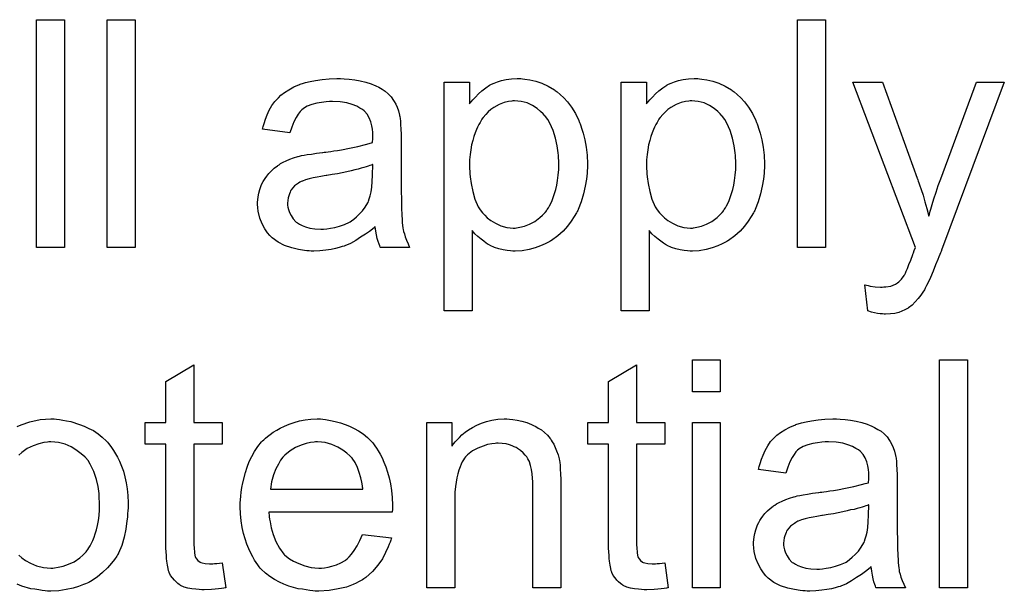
# Model space of a CAD drawing. Extents: x -2.2 to 8.3, y -2.9 to 5.2.
# Tile 78 of 205: x 3.945 to 4.291, y -0.502 to -0.301. Entities that reach past the tile are written whole.
import ezdxf

# ---------------------------------------------------------------- set-up
doc = ezdxf.new("R2010")
doc.units = 0
doc.layers.add('acc-ni-360-20-in-a_document', color=1, linetype='CONTINUOUS')

msp = doc.modelspace()

# ---------------------------------------------------------------- linework, layer by layer
at = {"layer": 'acc-ni-360-20-in-a_document', "color": 1}
for points in [[(3.960444, -0.381483), (3.95061, -0.381483), (3.95061, -0.301419), (3.960444, -0.301419), (3.960444, -0.381483)], [(3.98532, -0.381483), (3.975485, -0.381483), (3.975485, -0.301419), (3.98532, -0.301419), (3.98532, -0.381483)], [(4.228058, -0.381483), (4.218224, -0.381483), (4.218224, -0.301419), (4.228058, -0.301419), (4.228058, -0.381483)], [(4.058789, -0.322245), (4.060524, -0.32236), (4.062491, -0.322592), (4.064458, -0.322939), (4.066425, -0.323402), (4.068276, -0.32398), (4.068508, -0.324096), (4.069086, -0.324327), (4.069896, -0.324674), (4.070938, -0.325137), (4.072095, -0.325831), (4.073251, -0.326526), (4.074293, -0.327451), (4.075218, -0.328377), (4.075334, -0.328493), (4.075566, -0.32884), (4.075913, -0.329418), (4.076375, -0.330112), (4.076954, -0.331154), (4.077417, -0.332195), (4.07788, -0.333468), (4.078227, -0.334972), (4.078227, -0.335087), (4.078342, -0.335435), (4.078458, -0.336129), (4.078574, -0.337054), (4.078574, -0.338327), (4.078689, -0.339831), (4.078805, -0.341798), (4.078805, -0.343996), (4.078805, -0.357186), (4.078805, -0.357302), (4.078805, -0.357765), (4.078805, -0.358459), (4.078805, -0.359384), (4.078805, -0.360426), (4.078805, -0.361698), (4.078921, -0.364475), (4.078921, -0.367368), (4.079037, -0.37026), (4.079152, -0.371533), (4.079152, -0.37269), (4.079268, -0.373731), (4.079384, -0.374541), (4.079384, -0.374657), (4.079499, -0.37512), (4.079615, -0.375814), (4.079962, -0.376739), (4.080193, -0.377781), (4.080656, -0.378938), (4.081235, -0.38021), (4.081813, -0.381483), (4.071516, -0.381483), (4.0714, -0.381367), (4.071285, -0.380905), (4.071053, -0.380326), (4.070706, -0.379401), (4.070359, -0.378359), (4.070128, -0.377087), (4.069896, -0.375698), (4.069665, -0.374194), (4.069549, -0.374194), (4.069433, -0.374425), (4.068739, -0.375004), (4.067698, -0.375814), (4.066309, -0.376855), (4.064574, -0.377896), (4.062838, -0.379053), (4.060987, -0.380095), (4.05902, -0.380905), (4.058789, -0.38102), (4.058095, -0.381136), (4.057053, -0.381483), (4.055781, -0.38183), (4.054161, -0.382177), (4.05231, -0.382409), (4.050227, -0.38264), (4.048145, -0.382756), (4.047219, -0.382756), (4.046525, -0.38264), (4.045715, -0.38264), (4.044789, -0.382524), (4.042707, -0.382177), (4.040393, -0.381599), (4.037847, -0.380789), (4.035533, -0.379632), (4.033451, -0.378128), (4.033219, -0.377896), (4.032641, -0.377318), (4.031831, -0.376277), (4.030905, -0.374888), (4.02998, -0.373153), (4.02917, -0.371186), (4.028591, -0.368756), (4.028476, -0.367599), (4.02836, -0.366211), (4.02836, -0.365979), (4.02836, -0.365517), (4.028476, -0.364707), (4.028591, -0.363665), (4.028823, -0.362393), (4.02917, -0.36112), (4.029633, -0.359731), (4.030211, -0.358459), (4.030327, -0.358343), (4.030558, -0.35788), (4.031021, -0.357186), (4.031599, -0.356376), (4.032294, -0.355451), (4.033219, -0.354525), (4.034145, -0.353599), (4.035302, -0.352789), (4.035418, -0.352674), (4.03588, -0.352442), (4.036459, -0.35198), (4.037385, -0.351517), (4.038426, -0.351054), (4.039698, -0.350476), (4.040971, -0.350013), (4.042475, -0.34955), (4.042591, -0.34955), (4.043054, -0.349434), (4.043748, -0.349203), (4.044674, -0.349087), (4.045831, -0.348856), (4.047335, -0.348624), (4.04907, -0.348277), (4.051153, -0.348046), (4.051269, -0.348046), (4.051731, -0.34793), (4.05231, -0.34793), (4.05312, -0.347814), (4.054045, -0.347699), (4.055202, -0.347467), (4.056475, -0.347352), (4.057863, -0.34712), (4.06064, -0.346542), (4.063648, -0.345963), (4.066309, -0.345269), (4.067582, -0.344922), (4.068739, -0.344575), (4.068739, -0.344459), (4.068739, -0.344228), (4.068855, -0.343534), (4.068855, -0.342724), (4.068855, -0.342261), (4.068855, -0.342029), (4.068855, -0.341914), (4.068855, -0.341798), (4.068855, -0.341104), (4.068739, -0.339947), (4.068508, -0.338674), (4.068161, -0.337286), (4.067582, -0.335897), (4.066888, -0.334625), (4.065962, -0.333583), (4.065847, -0.333468), (4.065268, -0.333005), (4.064343, -0.332542), (4.063186, -0.331848), (4.061566, -0.331269), (4.059715, -0.330691), (4.057401, -0.330344), (4.05474, -0.330228), (4.053582, -0.330228), (4.052425, -0.330344), (4.050806, -0.330575), (4.049186, -0.330807), (4.04745, -0.331269), (4.045831, -0.331848), (4.044442, -0.332658), (4.044327, -0.332773), (4.043864, -0.33312), (4.043285, -0.333699), (4.042591, -0.334625), (4.041897, -0.335782), (4.041087, -0.337286), (4.040393, -0.339137), (4.039698, -0.341219), (4.030095, -0.339947), (4.030095, -0.339831), (4.030211, -0.339715), (4.030211, -0.339368), (4.030327, -0.338906), (4.030674, -0.337864), (4.031137, -0.33636), (4.031715, -0.334856), (4.032409, -0.333236), (4.033335, -0.331616), (4.034376, -0.330112), (4.034492, -0.329997), (4.034955, -0.329534), (4.035649, -0.32884), (4.036575, -0.327914), (4.037847, -0.326988), (4.039351, -0.326063), (4.041087, -0.325022), (4.043054, -0.324212), (4.043169, -0.324212), (4.043285, -0.324096), (4.043632, -0.32398), (4.044095, -0.323865), (4.045252, -0.323517), (4.046872, -0.32317), (4.048723, -0.322823), (4.051037, -0.322476), (4.053467, -0.322245), (4.056244, -0.322129), (4.057516, -0.322129), (4.058789, -0.322245)], [(4.121498, -0.322245), (4.122308, -0.32236), (4.124044, -0.322592), (4.126126, -0.323055), (4.128325, -0.323749), (4.130523, -0.32479), (4.132721, -0.326063), (4.132837, -0.326063), (4.132953, -0.326294), (4.133647, -0.326757), (4.134688, -0.327683), (4.135961, -0.328839), (4.137349, -0.330344), (4.138738, -0.332195), (4.140126, -0.334393), (4.141283, -0.336823), (4.141283, -0.336938), (4.141399, -0.33717), (4.141515, -0.337517), (4.141746, -0.33798), (4.141977, -0.338674), (4.142209, -0.339484), (4.142787, -0.341335), (4.143366, -0.343649), (4.143828, -0.346195), (4.144176, -0.349087), (4.144291, -0.352095), (4.144291, -0.352211), (4.144291, -0.352442), (4.144291, -0.352905), (4.144291, -0.353599), (4.144176, -0.354409), (4.144176, -0.355335), (4.143944, -0.357417), (4.143481, -0.359963), (4.142903, -0.362624), (4.142093, -0.365401), (4.141052, -0.368178), (4.141052, -0.368293), (4.140936, -0.368525), (4.140705, -0.368872), (4.140473, -0.369334), (4.139663, -0.370607), (4.138622, -0.372227), (4.137349, -0.373962), (4.13573, -0.375698), (4.133878, -0.377433), (4.13168, -0.379053), (4.131564, -0.379053), (4.131449, -0.379169), (4.131101, -0.3794), (4.130639, -0.379632), (4.129482, -0.38021), (4.127862, -0.380904), (4.125895, -0.381599), (4.123812, -0.382177), (4.121383, -0.38264), (4.118953, -0.382756), (4.118143, -0.382756), (4.117217, -0.38264), (4.11606, -0.382524), (4.114672, -0.382293), (4.113168, -0.381946), (4.111664, -0.381483), (4.11016, -0.380789), (4.110044, -0.380673), (4.109466, -0.380442), (4.108771, -0.379979), (4.107846, -0.379285), (4.10692, -0.378591), (4.105763, -0.377665), (4.104722, -0.376624), (4.103796, -0.375467), (4.103796, -0.403697), (4.093962, -0.403697), (4.093962, -0.323402), (4.102871, -0.323402), (4.102871, -0.331038), (4.102986, -0.330806), (4.103449, -0.330344), (4.104028, -0.329534), (4.104953, -0.328608), (4.105995, -0.327451), (4.107152, -0.32641), (4.10854, -0.325368), (4.109928, -0.324443), (4.11016, -0.324327), (4.110623, -0.324096), (4.111548, -0.323749), (4.112705, -0.323286), (4.114094, -0.322823), (4.115713, -0.322476), (4.117565, -0.322245), (4.119647, -0.322129), (4.12092, -0.322129), (4.121498, -0.322245)], [(4.183745, -0.322245), (4.184555, -0.32236), (4.18629, -0.322592), (4.188373, -0.323055), (4.190571, -0.323749), (4.19277, -0.32479), (4.194968, -0.326063), (4.195084, -0.326063), (4.195199, -0.326294), (4.195894, -0.326757), (4.196935, -0.327683), (4.198208, -0.328839), (4.199596, -0.330344), (4.200984, -0.332195), (4.202373, -0.334393), (4.20353, -0.336823), (4.20353, -0.336938), (4.203645, -0.33717), (4.203761, -0.337517), (4.203993, -0.33798), (4.204224, -0.338674), (4.204455, -0.339484), (4.205034, -0.341335), (4.205612, -0.343649), (4.206075, -0.346195), (4.206422, -0.349087), (4.206538, -0.352095), (4.206538, -0.352211), (4.206538, -0.352442), (4.206538, -0.352905), (4.206538, -0.353599), (4.206422, -0.354409), (4.206422, -0.355335), (4.206191, -0.357417), (4.205728, -0.359963), (4.20515, -0.362624), (4.20434, -0.365401), (4.203298, -0.368178), (4.203298, -0.368293), (4.203183, -0.368525), (4.202951, -0.368872), (4.20272, -0.369334), (4.20191, -0.370607), (4.200869, -0.372227), (4.199596, -0.373962), (4.197976, -0.375698), (4.196125, -0.377433), (4.193927, -0.379053), (4.193811, -0.379053), (4.193695, -0.379169), (4.193348, -0.3794), (4.192885, -0.379632), (4.191728, -0.38021), (4.190109, -0.380904), (4.188142, -0.381599), (4.186059, -0.382177), (4.183629, -0.38264), (4.1812, -0.382756), (4.18039, -0.382756), (4.179464, -0.38264), (4.178307, -0.382524), (4.176919, -0.382293), (4.175415, -0.381946), (4.17391, -0.381483), (4.172406, -0.380789), (4.172291, -0.380673), (4.171712, -0.380442), (4.171018, -0.379979), (4.170092, -0.379285), (4.169167, -0.378591), (4.16801, -0.377665), (4.166968, -0.376624), (4.166043, -0.375467), (4.166043, -0.403697), (4.156208, -0.403697), (4.156208, -0.323402), (4.165117, -0.323402), (4.165117, -0.331038), (4.165233, -0.330806), (4.165696, -0.330344), (4.166274, -0.329534), (4.1672, -0.328608), (4.168241, -0.327451), (4.169398, -0.32641), (4.170787, -0.325368), (4.172175, -0.324443), (4.172406, -0.324327), (4.172869, -0.324096), (4.173795, -0.323749), (4.174952, -0.323286), (4.17634, -0.322823), (4.17796, -0.322476), (4.179811, -0.322245), (4.181894, -0.322129), (4.183167, -0.322129), (4.183745, -0.322245)], [(4.268784, -0.382409), (4.268784, -0.382524), (4.268669, -0.382871), (4.268437, -0.383334), (4.268206, -0.383913), (4.267859, -0.384723), (4.267512, -0.385648), (4.266702, -0.387615), (4.265892, -0.389813), (4.264966, -0.392012), (4.264041, -0.393979), (4.263578, -0.394788), (4.263231, -0.395598), (4.263115, -0.39583), (4.262768, -0.396408), (4.26219, -0.397218), (4.261495, -0.39826), (4.26057, -0.399416), (4.259529, -0.400574), (4.258487, -0.401731), (4.257215, -0.402656), (4.257099, -0.402772), (4.256636, -0.403003), (4.255942, -0.40335), (4.2549, -0.403813), (4.253743, -0.404276), (4.252355, -0.404623), (4.250851, -0.404854), (4.249115, -0.40497), (4.248653, -0.40497), (4.248074, -0.404854), (4.247264, -0.404854), (4.246339, -0.404623), (4.245297, -0.404392), (4.24414, -0.40416), (4.242868, -0.403697), (4.241826, -0.394557), (4.241942, -0.394557), (4.242405, -0.394673), (4.242983, -0.394788), (4.243678, -0.39502), (4.245529, -0.395367), (4.24738, -0.395483), (4.247958, -0.395483), (4.248537, -0.395367), (4.249231, -0.395367), (4.250967, -0.39502), (4.251777, -0.394673), (4.252587, -0.394326), (4.252702, -0.394326), (4.252934, -0.394094), (4.253281, -0.393863), (4.253743, -0.393516), (4.254785, -0.39259), (4.25571, -0.391317), (4.25571, -0.391202), (4.255942, -0.39097), (4.256173, -0.390508), (4.256405, -0.389813), (4.256867, -0.388888), (4.25733, -0.387499), (4.258024, -0.38588), (4.258719, -0.383913), (4.258719, -0.383797), (4.25895, -0.383334), (4.259181, -0.382524), (4.259644, -0.381483), (4.237661, -0.323402), (4.248074, -0.323402), (4.260223, -0.35707), (4.260223, -0.357186), (4.260338, -0.357302), (4.260454, -0.357649), (4.26057, -0.358227), (4.260801, -0.358806), (4.261033, -0.3595), (4.261611, -0.36112), (4.262305, -0.363087), (4.262999, -0.365401), (4.263694, -0.36783), (4.264388, -0.370491), (4.264388, -0.370376), (4.264504, -0.370144), (4.264619, -0.369797), (4.264735, -0.369334), (4.264851, -0.368756), (4.265082, -0.368062), (4.265545, -0.366326), (4.266123, -0.364359), (4.266933, -0.362045), (4.267627, -0.359731), (4.268553, -0.357302), (4.281049, -0.323402), (4.290883, -0.323402), (4.268784, -0.382409)], [(4.118722, -0.329881), (4.118143, -0.329881), (4.11768, -0.329997), (4.116523, -0.330228), (4.115019, -0.330575), (4.113284, -0.331269), (4.111432, -0.33231), (4.110391, -0.333005), (4.109466, -0.333815), (4.10854, -0.33474), (4.107614, -0.335781), (4.107614, -0.335897), (4.107383, -0.336013), (4.107152, -0.33636), (4.10692, -0.336823), (4.106573, -0.337517), (4.10611, -0.338211), (4.105648, -0.339137), (4.1053, -0.340062), (4.104838, -0.341219), (4.104375, -0.342492), (4.104028, -0.34388), (4.103565, -0.345385), (4.103333, -0.34712), (4.103102, -0.348856), (4.102871, -0.350707), (4.102871, -0.352789), (4.102871, -0.352905), (4.102871, -0.353252), (4.102871, -0.353831), (4.102986, -0.354641), (4.102986, -0.355566), (4.103102, -0.356608), (4.103449, -0.359037), (4.104028, -0.361814), (4.104722, -0.364475), (4.105879, -0.367136), (4.106573, -0.368293), (4.107383, -0.369334), (4.107614, -0.369566), (4.108193, -0.370144), (4.109118, -0.37107), (4.110391, -0.371996), (4.112011, -0.372921), (4.113862, -0.373847), (4.115945, -0.374425), (4.117102, -0.374541), (4.118259, -0.374657), (4.118953, -0.374657), (4.119416, -0.374541), (4.120573, -0.37431), (4.122193, -0.373962), (4.123928, -0.373268), (4.125779, -0.372343), (4.127631, -0.370954), (4.128556, -0.370144), (4.129482, -0.369219), (4.129482, -0.369103), (4.129713, -0.368987), (4.129944, -0.36864), (4.130176, -0.368178), (4.130639, -0.367599), (4.130986, -0.366789), (4.131449, -0.365979), (4.131911, -0.364938), (4.132258, -0.363897), (4.132721, -0.362508), (4.133184, -0.36112), (4.133531, -0.359616), (4.133763, -0.35788), (4.133994, -0.356029), (4.134225, -0.354062), (4.134225, -0.351979), (4.134225, -0.351864), (4.134225, -0.351517), (4.134225, -0.350938), (4.13411, -0.350128), (4.13411, -0.349203), (4.133994, -0.348161), (4.133647, -0.345732), (4.133068, -0.343071), (4.132258, -0.340409), (4.131101, -0.337748), (4.130407, -0.336476), (4.129597, -0.335434), (4.129597, -0.335319), (4.129366, -0.335203), (4.128788, -0.334509), (4.127862, -0.333699), (4.126589, -0.332658), (4.124969, -0.331616), (4.123118, -0.330691), (4.121036, -0.330112), (4.119879, -0.329997), (4.118722, -0.329881)], [(4.180968, -0.329881), (4.18039, -0.329881), (4.179927, -0.329997), (4.17877, -0.330228), (4.177266, -0.330575), (4.17553, -0.331269), (4.173679, -0.33231), (4.172638, -0.333005), (4.171712, -0.333815), (4.170787, -0.33474), (4.169861, -0.335781), (4.169861, -0.335897), (4.16963, -0.336013), (4.169398, -0.33636), (4.169167, -0.336823), (4.16882, -0.337517), (4.168357, -0.338211), (4.167894, -0.339137), (4.167547, -0.340062), (4.167084, -0.341219), (4.166621, -0.342492), (4.166274, -0.34388), (4.165811, -0.345385), (4.16558, -0.34712), (4.165349, -0.348856), (4.165117, -0.350707), (4.165117, -0.352789), (4.165117, -0.352905), (4.165117, -0.353252), (4.165117, -0.353831), (4.165233, -0.354641), (4.165233, -0.355566), (4.165349, -0.356608), (4.165696, -0.359037), (4.166274, -0.361814), (4.166968, -0.364475), (4.168126, -0.367136), (4.16882, -0.368293), (4.16963, -0.369334), (4.169861, -0.369566), (4.17044, -0.370144), (4.171365, -0.37107), (4.172638, -0.371996), (4.174258, -0.372921), (4.176109, -0.373847), (4.178191, -0.374425), (4.179348, -0.374541), (4.180505, -0.374657), (4.1812, -0.374657), (4.181662, -0.374541), (4.182819, -0.37431), (4.184439, -0.373962), (4.186175, -0.373268), (4.188026, -0.372343), (4.189877, -0.370954), (4.190803, -0.370144), (4.191728, -0.369219), (4.191728, -0.369103), (4.19196, -0.368987), (4.192191, -0.36864), (4.192422, -0.368178), (4.192885, -0.367599), (4.193232, -0.366789), (4.193695, -0.365979), (4.194158, -0.364938), (4.194505, -0.363897), (4.194968, -0.362508), (4.195431, -0.36112), (4.195778, -0.359616), (4.196009, -0.35788), (4.196241, -0.356029), (4.196472, -0.354062), (4.196472, -0.351979), (4.196472, -0.351864), (4.196472, -0.351517), (4.196472, -0.350938), (4.196356, -0.350128), (4.196356, -0.349203), (4.196241, -0.348161), (4.195894, -0.345732), (4.195315, -0.343071), (4.194505, -0.340409), (4.193348, -0.337748), (4.192654, -0.336476), (4.191844, -0.335434), (4.191844, -0.335319), (4.191613, -0.335203), (4.191034, -0.334509), (4.190109, -0.333699), (4.188836, -0.332658), (4.187216, -0.331616), (4.185365, -0.330691), (4.183282, -0.330112), (4.182125, -0.329997), (4.180968, -0.329881)], [(4.068855, -0.352327), (4.068739, -0.352327), (4.068624, -0.352442), (4.068276, -0.352558), (4.067814, -0.352674), (4.067235, -0.352905), (4.066541, -0.353137), (4.065731, -0.353368), (4.064805, -0.353599), (4.063764, -0.353947), (4.062491, -0.354178), (4.061219, -0.354525), (4.059715, -0.354872), (4.058095, -0.355219), (4.056475, -0.355566), (4.054624, -0.355798), (4.052657, -0.356145), (4.052425, -0.356145), (4.051731, -0.35626), (4.050574, -0.356492), (4.049302, -0.356723), (4.047913, -0.356955), (4.046525, -0.357302), (4.045252, -0.357649), (4.044095, -0.358112), (4.043979, -0.358112), (4.043632, -0.358343), (4.043169, -0.358575), (4.042707, -0.358922), (4.041318, -0.359847), (4.040161, -0.361236), (4.040161, -0.361351), (4.03993, -0.361583), (4.039814, -0.362046), (4.039583, -0.362624), (4.039351, -0.363318), (4.03912, -0.364012), (4.039004, -0.364938), (4.038889, -0.365864), (4.038889, -0.365979), (4.038889, -0.366558), (4.039004, -0.367252), (4.039236, -0.368178), (4.039583, -0.369219), (4.040161, -0.37026), (4.040856, -0.371417), (4.041781, -0.372459), (4.041897, -0.372574), (4.04236, -0.372806), (4.043054, -0.373268), (4.043979, -0.373731), (4.045252, -0.374194), (4.046756, -0.374657), (4.048492, -0.374888), (4.050574, -0.375004), (4.0515, -0.375004), (4.052657, -0.374888), (4.05393, -0.374657), (4.055549, -0.374425), (4.057169, -0.373963), (4.058905, -0.373384), (4.06064, -0.372574), (4.060872, -0.372459), (4.061334, -0.372111), (4.062144, -0.371533), (4.06307, -0.370723), (4.064111, -0.369797), (4.065268, -0.36864), (4.066194, -0.367252), (4.067119, -0.365748), (4.067235, -0.365632), (4.067351, -0.365169), (4.067582, -0.36436), (4.067929, -0.363318), (4.068276, -0.36193), (4.068508, -0.36031), (4.068624, -0.358343), (4.068739, -0.356029), (4.068855, -0.352327)], [(4.191034, -0.432206), (4.1812, -0.432206), (4.1812, -0.420983), (4.191034, -0.420983), (4.191034, -0.432206)], [(4.277925, -0.501047), (4.26809, -0.501047), (4.26809, -0.420983), (4.277925, -0.420983), (4.277925, -0.501047)], [(4.005914, -0.442966), (4.015864, -0.442966), (4.015864, -0.450602), (4.005914, -0.450602), (4.005914, -0.484734), (4.005914, -0.484965), (4.005914, -0.485428), (4.005914, -0.486122), (4.00603, -0.486932), (4.006146, -0.488783), (4.006261, -0.489593), (4.006377, -0.490172), (4.006493, -0.490403), (4.00684, -0.490866), (4.007302, -0.491444), (4.008112, -0.492023), (4.008344, -0.492139), (4.008922, -0.49237), (4.009964, -0.492601), (4.011468, -0.492717), (4.012625, -0.492717), (4.013203, -0.492601), (4.014013, -0.492601), (4.014939, -0.492486), (4.015864, -0.49237), (4.017137, -0.501048), (4.016906, -0.501048), (4.016443, -0.501163), (4.015633, -0.501279), (4.014592, -0.501395), (4.013435, -0.501626), (4.012162, -0.501742), (4.009617, -0.501857), (4.008691, -0.501857), (4.007765, -0.501742), (4.006608, -0.501626), (4.00522, -0.50151), (4.003831, -0.501163), (4.002559, -0.500816), (4.001286, -0.500238), (4.00117, -0.500122), (4.000823, -0.49989), (4.00036, -0.499543), (3.999666, -0.498965), (3.999088, -0.498386), (3.998394, -0.497577), (3.997699, -0.496767), (3.997237, -0.495725), (3.997237, -0.49561), (3.997005, -0.495147), (3.99689, -0.494337), (3.996658, -0.49318), (3.996427, -0.491676), (3.996311, -0.49075), (3.996311, -0.489709), (3.996195, -0.488436), (3.99608, -0.487163), (3.99608, -0.485775), (3.99608, -0.484155), (3.99608, -0.450602), (3.988791, -0.450602), (3.988791, -0.442966), (3.99608, -0.442966), (3.99608, -0.428619), (4.005914, -0.422719), (4.005914, -0.442966)], [(4.161531, -0.442966), (4.171481, -0.442966), (4.171481, -0.450602), (4.161531, -0.450602), (4.161531, -0.484734), (4.161531, -0.484965), (4.161531, -0.485428), (4.161531, -0.486122), (4.161646, -0.486932), (4.161762, -0.488783), (4.161878, -0.489593), (4.161993, -0.490172), (4.162109, -0.490403), (4.162456, -0.490866), (4.162919, -0.491444), (4.163729, -0.492023), (4.16396, -0.492139), (4.164539, -0.49237), (4.16558, -0.492601), (4.167084, -0.492717), (4.168241, -0.492717), (4.16882, -0.492601), (4.16963, -0.492601), (4.170555, -0.492486), (4.171481, -0.49237), (4.172753, -0.501047), (4.172522, -0.501047), (4.172059, -0.501163), (4.171249, -0.501279), (4.170208, -0.501394), (4.169051, -0.501626), (4.167778, -0.501742), (4.165233, -0.501857), (4.164307, -0.501857), (4.163382, -0.501742), (4.162225, -0.501626), (4.160836, -0.50151), (4.159448, -0.501163), (4.158175, -0.500816), (4.156903, -0.500238), (4.156787, -0.500122), (4.15644, -0.49989), (4.155977, -0.499543), (4.155283, -0.498965), (4.154704, -0.498386), (4.15401, -0.497576), (4.153316, -0.496767), (4.152853, -0.495725), (4.152853, -0.49561), (4.152622, -0.495147), (4.152506, -0.494337), (4.152275, -0.49318), (4.152043, -0.491676), (4.151927, -0.49075), (4.151927, -0.489709), (4.151812, -0.488436), (4.151696, -0.487163), (4.151696, -0.485775), (4.151696, -0.484155), (4.151696, -0.450602), (4.144407, -0.450602), (4.144407, -0.442966), (4.151696, -0.442966), (4.151696, -0.428619), (4.161531, -0.422719), (4.161531, -0.442966)], [(3.943783, -0.444354), (3.945172, -0.443776), (3.948296, -0.442735), (3.951882, -0.441925), (3.953733, -0.441809), (3.9557, -0.441693), (3.956857, -0.441693), (3.957667, -0.441809)], [(3.957667, -0.441809), (3.958709, -0.441925), (3.959865, -0.442156), (3.961138, -0.442388), (3.962642, -0.442619), (3.965766, -0.44366), (3.967386, -0.444239), (3.969006, -0.445049), (3.970626, -0.445859), (3.972245, -0.447016), (3.973749, -0.448173), (3.975254, -0.449561), (3.975369, -0.449677), (3.975601, -0.449908), (3.975948, -0.450371), (3.976411, -0.450949), (3.976989, -0.451759), (3.977683, -0.452801), (3.978378, -0.453958), (3.979072, -0.45523), (3.979766, -0.456619), (3.98046, -0.458354), (3.981154, -0.46009), (3.981733, -0.462057), (3.982196, -0.464139), (3.982543, -0.466337), (3.982774, -0.468651), (3.98289, -0.471197), (3.98289, -0.471313), (3.98289, -0.47166), (3.98289, -0.472238), (3.98289, -0.473048), (3.982774, -0.473974), (3.982658, -0.475131), (3.982658, -0.476288), (3.982427, -0.47756), (3.98208, -0.480453), (3.981386, -0.483345), (3.980576, -0.486238), (3.979419, -0.488899), (3.979419, -0.489015), (3.979303, -0.48913), (3.979072, -0.489478), (3.97884, -0.48994), (3.97803, -0.491097), (3.976989, -0.492486), (3.975601, -0.494106), (3.973865, -0.495725), (3.971898, -0.497345), (3.969584, -0.498849), (3.969469, -0.498849), (3.969353, -0.498965), (3.969006, -0.499196), (3.968427, -0.499428), (3.967849, -0.499659), (3.967155, -0.49989), (3.965419, -0.500585), (3.963452, -0.501163), (3.961023, -0.501742), (3.958477, -0.502204), (3.9557, -0.50232), (3.954543, -0.50232), (3.953618, -0.502204), (3.952576, -0.502089), (3.951419, -0.501857), (3.950031, -0.501626), (3.948643, -0.501395), (3.945519, -0.500469), (3.943783, -0.499775)], [(4.051269, -0.441809), (4.052194, -0.441925), (4.053351, -0.442156), (4.054624, -0.442388), (4.056128, -0.442735), (4.057516, -0.443082), (4.059136, -0.44366), (4.06064, -0.444239), (4.06226, -0.445049), (4.06388, -0.445974), (4.0655, -0.447016), (4.067004, -0.448288), (4.068392, -0.449677), (4.068508, -0.449792), (4.068739, -0.450024), (4.069086, -0.450487), (4.069549, -0.451181), (4.070128, -0.451991), (4.070706, -0.452916), (4.0714, -0.454073), (4.072095, -0.455462), (4.072789, -0.456966), (4.073483, -0.458586), (4.074061, -0.460437), (4.07464, -0.462404), (4.075103, -0.464602), (4.07545, -0.466916), (4.075681, -0.469346), (4.075797, -0.472007), (4.075797, -0.472123), (4.075797, -0.472585), (4.075797, -0.473395), (4.075681, -0.474552), (4.032294, -0.474552), (4.032294, -0.474668), (4.032294, -0.475015), (4.032409, -0.475478), (4.032409, -0.476172), (4.032525, -0.476982), (4.032756, -0.477908), (4.033104, -0.47999), (4.033798, -0.482304), (4.034723, -0.484849), (4.035996, -0.487163), (4.037616, -0.489246), (4.037732, -0.489246), (4.037847, -0.489478), (4.038541, -0.490056), (4.039583, -0.490866), (4.040971, -0.491676), (4.042822, -0.492601), (4.044905, -0.493411), (4.047219, -0.49399), (4.048492, -0.494106), (4.04988, -0.494221), (4.050806, -0.494221), (4.051847, -0.494106), (4.05312, -0.493874), (4.054508, -0.493527), (4.056128, -0.493064), (4.057632, -0.49237), (4.059136, -0.491444), (4.059252, -0.491329), (4.05983, -0.490866), (4.060524, -0.490172), (4.061334, -0.489246), (4.06226, -0.487973), (4.063301, -0.486354), (4.064343, -0.484502), (4.065268, -0.482304), (4.07545, -0.483577), (4.07545, -0.483692), (4.075334, -0.483924), (4.075218, -0.484387), (4.074987, -0.485081), (4.07464, -0.485775), (4.074293, -0.486701), (4.073367, -0.488668), (4.07221, -0.490866), (4.07059, -0.49318), (4.068739, -0.495378), (4.066425, -0.497461), (4.066309, -0.497461), (4.066078, -0.497692), (4.065731, -0.497924), (4.065268, -0.498271), (4.064574, -0.498618), (4.06388, -0.498965), (4.062954, -0.499428), (4.061913, -0.49989), (4.060756, -0.500353), (4.059599, -0.500816), (4.056706, -0.50151), (4.053467, -0.502089), (4.04988, -0.50232), (4.048607, -0.50232), (4.047798, -0.502204), (4.046756, -0.502089), (4.045483, -0.501857), (4.044095, -0.501626), (4.042591, -0.501395), (4.039351, -0.500469), (4.037616, -0.499775), (4.035996, -0.499081), (4.034261, -0.498155), (4.032641, -0.497114), (4.031137, -0.495957), (4.029633, -0.494568), (4.029517, -0.494453), (4.029285, -0.494221), (4.028938, -0.493758), (4.028476, -0.493064), (4.027897, -0.492254), (4.027319, -0.491329), (4.026624, -0.490172), (4.02593, -0.488899), (4.025236, -0.487395), (4.024542, -0.485775), (4.023963, -0.483924), (4.023385, -0.481957), (4.022922, -0.479874), (4.022575, -0.47756), (4.022343, -0.475131), (4.022228, -0.472585), (4.022228, -0.47247), (4.022228, -0.471891), (4.022228, -0.471197), (4.022343, -0.470156), (4.022459, -0.468883), (4.022575, -0.467495), (4.022806, -0.465875), (4.023153, -0.464255), (4.024079, -0.460553), (4.024657, -0.458701), (4.025352, -0.456734), (4.026277, -0.454883), (4.027319, -0.453148), (4.028476, -0.451412), (4.029748, -0.449792), (4.029864, -0.449677), (4.030095, -0.449445), (4.030558, -0.449098), (4.031137, -0.44852), (4.031831, -0.447941), (4.032756, -0.447247), (4.033798, -0.446437), (4.03507, -0.445743), (4.036343, -0.444933), (4.037847, -0.444239), (4.039467, -0.443545), (4.041203, -0.442966), (4.043054, -0.442388), (4.045021, -0.442041), (4.047103, -0.441809), (4.049302, -0.441693), (4.050459, -0.441693), (4.051269, -0.441809)], [(4.11687, -0.441809), (4.118143, -0.441925), (4.119647, -0.442156), (4.121267, -0.442503), (4.123002, -0.442966), (4.124622, -0.44366), (4.124854, -0.443776), (4.125316, -0.444007), (4.126126, -0.444354), (4.127052, -0.444933), (4.128209, -0.445627), (4.12925, -0.446553), (4.130292, -0.447478), (4.131217, -0.448635), (4.131333, -0.448751), (4.131564, -0.449214), (4.131911, -0.449792), (4.13249, -0.450602), (4.132953, -0.451759), (4.133416, -0.452916), (4.133994, -0.454305), (4.134341, -0.455809), (4.134341, -0.455924), (4.134457, -0.456387), (4.134573, -0.457081), (4.134688, -0.458007), (4.134688, -0.459395), (4.134804, -0.461015), (4.13492, -0.462982), (4.13492, -0.465412), (4.13492, -0.501047), (4.125085, -0.501047), (4.125085, -0.465875), (4.125085, -0.465759), (4.125085, -0.465643), (4.125085, -0.464833), (4.125085, -0.463792), (4.124969, -0.462519), (4.124854, -0.461015), (4.124622, -0.459511), (4.124275, -0.458123), (4.123928, -0.45685), (4.123928, -0.456734), (4.123697, -0.456387), (4.12335, -0.455809), (4.123002, -0.455115), (4.122424, -0.45442), (4.12173, -0.45361), (4.120804, -0.4528), (4.119763, -0.452106), (4.119647, -0.451991), (4.1193, -0.451759), (4.118606, -0.451528), (4.117796, -0.451181), (4.11687, -0.450834), (4.115713, -0.450486), (4.114325, -0.450371), (4.112937, -0.450255), (4.112358, -0.450255), (4.111895, -0.450371), (4.110738, -0.450486), (4.109234, -0.450718), (4.107614, -0.451296), (4.105763, -0.451991), (4.103912, -0.452916), (4.102176, -0.454305), (4.101945, -0.454536), (4.101482, -0.455115), (4.101135, -0.455577), (4.100788, -0.456156), (4.100325, -0.45685), (4.099978, -0.45766), (4.099515, -0.458586), (4.099053, -0.459743), (4.098706, -0.461015), (4.098358, -0.462404), (4.098127, -0.463908), (4.097896, -0.465527), (4.097664, -0.467494), (4.097664, -0.469461), (4.097664, -0.501047), (4.08783, -0.501047), (4.08783, -0.442966), (4.096623, -0.442966), (4.096623, -0.451296), (4.096739, -0.451181), (4.09697, -0.450834), (4.097317, -0.450371), (4.09778, -0.449792), (4.098474, -0.449098), (4.099284, -0.448288), (4.10021, -0.447363), (4.101367, -0.446437), (4.102524, -0.445627), (4.103912, -0.444702), (4.105416, -0.443892), (4.107036, -0.443197), (4.108887, -0.442619), (4.110738, -0.442156), (4.112821, -0.441809), (4.115019, -0.441693), (4.115945, -0.441693), (4.11687, -0.441809)], [(4.191034, -0.501047), (4.1812, -0.501047), (4.1812, -0.442966), (4.191034, -0.442966), (4.191034, -0.501047)], [(4.233149, -0.441809), (4.234884, -0.441925), (4.236851, -0.442156), (4.238818, -0.442503), (4.240785, -0.442966), (4.242636, -0.443545), (4.242868, -0.44366), (4.243446, -0.443892), (4.244256, -0.444239), (4.245297, -0.444702), (4.246454, -0.445396), (4.247611, -0.44609), (4.248653, -0.447015), (4.249578, -0.447941), (4.249694, -0.448057), (4.249925, -0.448404), (4.250273, -0.448982), (4.250735, -0.449677), (4.251314, -0.450718), (4.251777, -0.451759), (4.252239, -0.453032), (4.252587, -0.454536), (4.252587, -0.454652), (4.252702, -0.454999), (4.252818, -0.455693), (4.252934, -0.456619), (4.252934, -0.457891), (4.253049, -0.459395), (4.253165, -0.461362), (4.253165, -0.463561), (4.253165, -0.47675), (4.253165, -0.476866), (4.253165, -0.477329), (4.253165, -0.478023), (4.253165, -0.478949), (4.253165, -0.47999), (4.253165, -0.481263), (4.253281, -0.484039), (4.253281, -0.486932), (4.253396, -0.489825), (4.253512, -0.491097), (4.253512, -0.492254), (4.253628, -0.493296), (4.253743, -0.494105), (4.253743, -0.494221), (4.253859, -0.494684), (4.253975, -0.495378), (4.254322, -0.496304), (4.254553, -0.497345), (4.255016, -0.498502), (4.255595, -0.499775), (4.256173, -0.501047), (4.245876, -0.501047), (4.24576, -0.500932), (4.245645, -0.500469), (4.245413, -0.49989), (4.245066, -0.498965), (4.244719, -0.497923), (4.244488, -0.496651), (4.244256, -0.495262), (4.244025, -0.493758), (4.243909, -0.493758), (4.243793, -0.49399), (4.243099, -0.494568), (4.242058, -0.495378), (4.240669, -0.496419), (4.238934, -0.497461), (4.237198, -0.498618), (4.235347, -0.499659), (4.23338, -0.500469), (4.233149, -0.500585), (4.232455, -0.5007), (4.231413, -0.501047), (4.230141, -0.501394), (4.228521, -0.501742), (4.22667, -0.501973), (4.224587, -0.502204), (4.222505, -0.50232), (4.221579, -0.50232), (4.220885, -0.502204), (4.220075, -0.502204), (4.219149, -0.502089), (4.217067, -0.501742), (4.214753, -0.501163), (4.212207, -0.500353), (4.209893, -0.499196), (4.207811, -0.497692), (4.207579, -0.497461), (4.207001, -0.496882), (4.206191, -0.495841), (4.205265, -0.494452), (4.20434, -0.492717), (4.20353, -0.49075), (4.202951, -0.48832), (4.202836, -0.487163), (4.20272, -0.485775), (4.20272, -0.485544), (4.20272, -0.485081), (4.202836, -0.484271), (4.202951, -0.48323), (4.203183, -0.481957), (4.20353, -0.480684), (4.203993, -0.479296), (4.204571, -0.478023), (4.204687, -0.477907), (4.204918, -0.477445), (4.205381, -0.47675), (4.205959, -0.47594), (4.206654, -0.475015), (4.207579, -0.474089), (4.208505, -0.473164), (4.209662, -0.472354), (4.209778, -0.472238), (4.21024, -0.472007), (4.210819, -0.471544), (4.211744, -0.471081), (4.212786, -0.470618), (4.214058, -0.47004), (4.215331, -0.469577), (4.216835, -0.469114), (4.216951, -0.469114), (4.217414, -0.468998), (4.218108, -0.468767), (4.219033, -0.468651), (4.22019, -0.46842), (4.221695, -0.468189), (4.22343, -0.467841), (4.225513, -0.46761), (4.225628, -0.46761), (4.226091, -0.467494), (4.22667, -0.467494), (4.22748, -0.467379), (4.228405, -0.467263), (4.229562, -0.467032), (4.230835, -0.466916), (4.232223, -0.466685), (4.235, -0.466106), (4.238008, -0.465527), (4.240669, -0.464833), (4.241942, -0.464486), (4.243099, -0.464139), (4.243099, -0.464023), (4.243099, -0.463792), (4.243215, -0.463098), (4.243215, -0.462288), (4.243215, -0.461825), (4.243215, -0.461594), (4.243215, -0.461478), (4.243215, -0.461362), (4.243215, -0.460668), (4.243099, -0.459511), (4.242868, -0.458238), (4.242521, -0.45685), (4.241942, -0.455462), (4.241248, -0.454189), (4.240322, -0.453148), (4.240207, -0.453032), (4.239628, -0.452569), (4.238703, -0.452106), (4.237546, -0.451412), (4.235926, -0.450834), (4.234074, -0.450255), (4.231761, -0.449908), (4.229099, -0.449792), (4.227942, -0.449792), (4.226785, -0.449908), (4.225166, -0.450139), (4.223546, -0.450371), (4.22181, -0.450834), (4.22019, -0.451412), (4.218802, -0.452222), (4.218686, -0.452338), (4.218224, -0.452685), (4.217645, -0.453263), (4.216951, -0.454189), (4.216257, -0.455346), (4.215447, -0.45685), (4.214753, -0.458701), (4.214058, -0.460784), (4.204455, -0.459511), (4.204455, -0.459395), (4.204571, -0.45928), (4.204571, -0.458933), (4.204687, -0.45847), (4.205034, -0.457428), (4.205497, -0.455924), (4.206075, -0.45442), (4.206769, -0.4528), (4.207695, -0.451181), (4.208736, -0.449677), (4.208852, -0.449561), (4.209315, -0.449098), (4.210009, -0.448404), (4.210935, -0.447478), (4.212207, -0.446553), (4.213711, -0.445627), (4.215447, -0.444586), (4.217414, -0.443776), (4.217529, -0.443776), (4.217645, -0.44366), (4.217992, -0.443545), (4.218455, -0.443429), (4.219612, -0.443082), (4.221232, -0.442735), (4.223083, -0.442387), (4.225397, -0.44204), (4.227827, -0.441809), (4.230604, -0.441693), (4.231876, -0.441693), (4.233149, -0.441809)], [(3.9557, -0.449792), (3.955006, -0.449792), (3.954428, -0.449908), (3.953155, -0.450024), (3.951419, -0.450487), (3.949452, -0.451181), (3.94737, -0.452106), (3.945403, -0.453495), (3.944362, -0.45442)], [(3.944362, -0.489593), (3.945403, -0.490519), (3.946791, -0.491444), (3.948527, -0.492486), (3.95061, -0.493411), (3.953039, -0.49399), (3.954312, -0.494106), (3.9557, -0.494221), (3.956394, -0.494221), (3.956973, -0.494106), (3.958246, -0.493874), (3.959981, -0.493527), (3.961832, -0.492833), (3.963915, -0.491907), (3.965882, -0.490519), (3.966923, -0.489593), (3.967849, -0.488668), (3.967965, -0.488552), (3.96808, -0.488436), (3.968312, -0.488089), (3.968659, -0.487626), (3.969006, -0.487048), (3.969469, -0.486354), (3.969931, -0.485428), (3.970394, -0.484502), (3.970857, -0.483345), (3.971204, -0.482073), (3.971667, -0.480684), (3.972014, -0.47918), (3.972361, -0.477445), (3.972593, -0.475709), (3.972824, -0.473742), (3.972824, -0.47166), (3.972824, -0.471544), (3.972824, -0.471197), (3.972824, -0.470618), (3.972708, -0.469924), (3.972708, -0.468999), (3.972593, -0.467957), (3.972245, -0.465528), (3.971667, -0.462982), (3.970741, -0.460205), (3.969469, -0.45766), (3.968774, -0.456387), (3.967849, -0.455346), (3.967849, -0.45523), (3.967617, -0.455115), (3.966923, -0.45442), (3.965882, -0.453611), (3.964494, -0.452569), (3.962758, -0.451528), (3.960675, -0.450602), (3.958361, -0.450024), (3.957089, -0.449908), (3.9557, -0.449792)], [(4.049417, -0.449792), (4.048723, -0.449792), (4.04826, -0.449908), (4.046988, -0.450024), (4.045483, -0.450371), (4.043632, -0.450949), (4.041665, -0.451759), (4.039814, -0.452916), (4.037963, -0.45442), (4.037732, -0.454652), (4.037269, -0.45523), (4.036459, -0.456272), (4.035649, -0.45766), (4.034723, -0.45928), (4.033914, -0.461362), (4.033219, -0.463792), (4.032872, -0.466453), (4.065384, -0.466453), (4.065384, -0.466337), (4.065384, -0.466106), (4.065268, -0.465759), (4.065268, -0.465296), (4.065037, -0.463908), (4.06469, -0.462404), (4.064111, -0.460553), (4.063533, -0.458817), (4.062607, -0.457082), (4.061566, -0.455577), (4.061566, -0.455462), (4.061334, -0.455346), (4.060756, -0.454652), (4.059715, -0.453726), (4.058326, -0.452685), (4.056591, -0.451644), (4.054508, -0.450718), (4.052078, -0.450024), (4.050806, -0.449908), (4.049417, -0.449792)], [(4.243215, -0.471891), (4.243099, -0.471891), (4.242983, -0.472007), (4.242636, -0.472122), (4.242173, -0.472238), (4.241595, -0.472469), (4.240901, -0.472701), (4.240091, -0.472932), (4.239165, -0.473164), (4.238124, -0.473511), (4.236851, -0.473742), (4.235579, -0.474089), (4.234074, -0.474436), (4.232455, -0.474784), (4.230835, -0.475131), (4.228984, -0.475362), (4.227017, -0.475709), (4.226785, -0.475709), (4.226091, -0.475825), (4.224934, -0.476056), (4.223662, -0.476288), (4.222273, -0.476519), (4.220885, -0.476866), (4.219612, -0.477213), (4.218455, -0.477676), (4.218339, -0.477676), (4.217992, -0.477907), (4.217529, -0.478139), (4.217067, -0.478486), (4.215678, -0.479411), (4.214521, -0.4808), (4.214521, -0.480916), (4.21429, -0.481147), (4.214174, -0.48161), (4.213943, -0.482188), (4.213711, -0.482882), (4.21348, -0.483577), (4.213364, -0.484502), (4.213248, -0.485428), (4.213248, -0.485544), (4.213248, -0.486122), (4.213364, -0.486816), (4.213596, -0.487742), (4.213943, -0.488783), (4.214521, -0.489825), (4.215215, -0.490981), (4.216141, -0.492023), (4.216257, -0.492139), (4.21672, -0.49237), (4.217414, -0.492833), (4.218339, -0.493296), (4.219612, -0.493758), (4.221116, -0.494221), (4.222852, -0.494452), (4.224934, -0.494568), (4.22586, -0.494568), (4.227017, -0.494452), (4.228289, -0.494221), (4.229909, -0.49399), (4.231529, -0.493527), (4.233265, -0.492948), (4.235, -0.492139), (4.235231, -0.492023), (4.235694, -0.491676), (4.236504, -0.491097), (4.23743, -0.490287), (4.238471, -0.489362), (4.239628, -0.488205), (4.240554, -0.486816), (4.241479, -0.485312), (4.241595, -0.485197), (4.241711, -0.484734), (4.241942, -0.483924), (4.242289, -0.482882), (4.242636, -0.481494), (4.242868, -0.479874), (4.242983, -0.477907), (4.243099, -0.475593), (4.243215, -0.471891)]]:
    msp.add_lwpolyline(points, dxfattribs=at)

doc.saveas('drawing.dxf')
